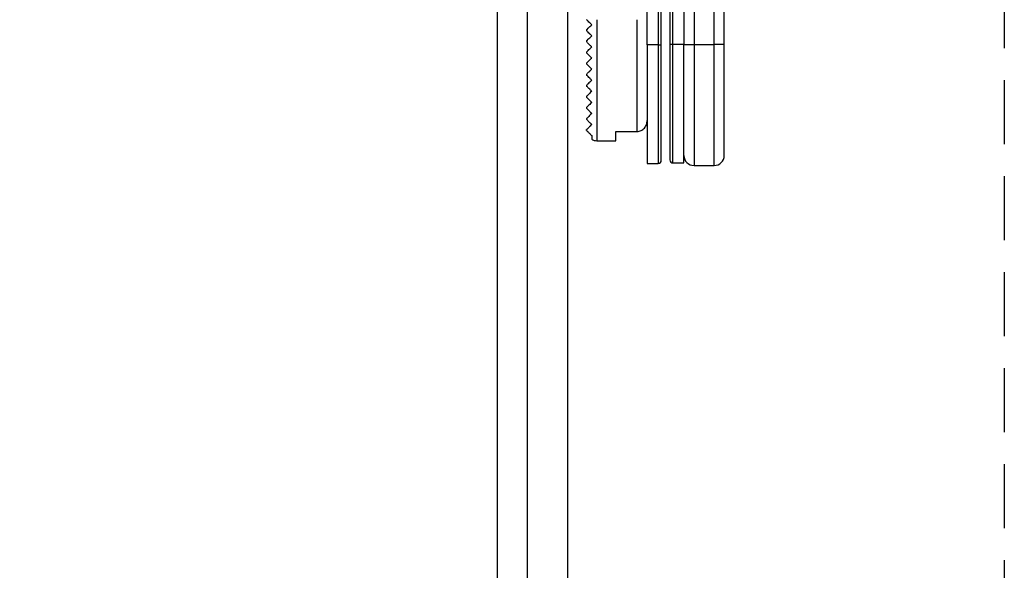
# Model space of a CAD drawing. Header units: millimetres. Extents: x -1562 to 173672, y 658 to 5957.
# Tile 37 of 44: x 14995 to 15093, y 1967 to 2021. Entities that reach past the tile are written whole.
import ezdxf

# ---------------------------------------------------------------- set-up
doc = ezdxf.new("R2010")
doc.units = ezdxf.units.MM
doc.linetypes.add('NASCOSTA', pattern=[9.525, 6.35, -3.175])
for name, color, linetype in [('arancio', 40, 'Continuous'), ('blu', 5, 'Continuous'), ('nero', 7, 'Continuous')]:
    doc.layers.add(name, color=color, linetype=linetype)

# ---------------------------------------------------------------- blocks, each defined once
blk = doc.blocks.new('A$C05860188')
at = {"layer": 'arancio'}
for p, q in [((30.147, 30.9), (30.147, 12)), ((25.5, 11.962), (25.5, 27.662)), ((26.6, 27.662), (26.6, 11.962)), ((26.9, 11.962), (26.9, 27.662)), ((27.747, 27.7), (27.747, 12)), ((28.047, 12), (28.047, 27.7)), ((29.147, 27.7), (29.147, 12)), ((32.147, 12), (32.147, 28)), ((33.147, 12), (33.147, 23.204)), ((20.5, 14.462), (20.5, 2.462)), ((24.5, 3.379), (24.5, 14.462)), ((19.5, 13.462), (19.5, 13.362)), ((19.5, 12.362), (19.5, 12.262)), ((25.5, 11.962), (25.5, 0.212)), ((26.6, 11.962), (25.5, 11.962)), ((26.6, 11.962), (26.9, 11.962)), ((26.6, 11.962), (26.6, 0.212)), ((28.047, 12), (27.747, 12)), ((29.147, 12), (28.047, 12)), ((28.047, 0.25), (28.047, 12)), ((29.147, 0.25), (29.147, 12)), ((29.147, 12), (30.147, 12)), ((30.147, 12), (32.147, 12)), ((30.147, 12), (30.147, 0)), ((33.147, 12), (32.147, 12)), ((32.147, 0), (32.147, 12)), ((19.5, 11.262), (19.5, 11.245)), ((19.5, 11.245), (19.5, 11.156)), ((19.5, 10.162), (19.5, 10.148)), ((19.5, 10.148), (19.5, 10.051)), ((19.5, 9.062), (19.5, 9.05)), ((19.5, 9.05), (19.5, 8.954)), ((19.5, 7.962), (19.5, 7.96)), ((19.5, 7.96), (19.5, 7.854)), ((19.5, 6.862), (19.5, 6.762)), ((19.5, 5.762), (19.5, 5.662)), ((19.5, 4.662), (19.5, 4.562)), ((20, 2.962), (20, 2.596)), ((22.4, 3.379), (24.5, 3.379)), ((22.4, 2.462), (22.4, 3.379)), ((20.5, 2.462), (22.4, 2.462)), ((25.5, 0.212), (26.6, 0.212)), ((28.047, 0.25), (29.147, 0.25)), ((30.147, 0), (32.147, 0))]:
    blk.add_line(p, q, dxfattribs=at)
for centre, radius, start, end in [((20.5, 3.462), 1, 240, 270), ((30.147, 1), 1, 180, 270), ((32.147, 1), 1, 270, 0), ((26.6, 0.512), 0.3, 270, 0), ((28.047, 0.55), 0.3, 180, 270)]:
    blk.add_arc(centre, radius, start, end, dxfattribs=at)
for points, knots in [([(20, 13.962), (19.934, 14.028), (19.873, 14.09), (19.757, 14.205), (19.703, 14.26), (19.562, 14.4), (19.5, 14.462), (19.5, 14.462)], [0, 0, 0, 0, 0.25, 0.25, 0.5, 0.5, 1, 1, 1, 1]), ([(19.5, 13.462), (19.5, 13.462), (19.563, 13.525), (19.748, 13.711), (19.868, 13.831), (20, 13.962)], [0, 0, 0, 0, 0.5, 0.5, 1, 1, 1, 1]), ([(20, 12.862), (19.935, 12.928), (19.872, 12.99), (19.756, 13.107), (19.701, 13.162), (19.607, 13.255), (19.568, 13.294), (19.514, 13.348), (19.5, 13.362), (19.5, 13.362)], [0, 0, 0, 0, 0.25, 0.25, 0.5, 0.5, 0.75, 0.75, 1, 1, 1, 1]), ([(19.5, 12.362), (19.5, 12.362), (19.563, 12.426), (19.748, 12.611), (19.867, 12.73), (20, 12.862)], [0, 0, 0, 0, 0.5, 0.5, 1, 1, 1, 1]), ([(20, 11.762), (19.935, 11.828), (19.872, 11.89), (19.754, 12.008), (19.699, 12.063), (19.605, 12.157), (19.566, 12.196), (19.513, 12.249), (19.5, 12.262), (19.5, 12.262)], [0, 0, 0, 0, 0.25, 0.25, 0.5, 0.5, 0.75, 0.75, 1, 1, 1, 1]), ([(19.5, 11.262), (19.5, 11.262), (19.516, 11.279), (19.572, 11.334), (19.61, 11.373), (19.702, 11.465), (19.755, 11.518), (19.871, 11.633), (19.933, 11.696), (20, 11.762)], [0, 0, 0, 0, 0.25, 0.25, 0.5, 0.5, 0.75, 0.75, 1, 1, 1, 1]), ([(26.9, 0.512), (26.9, 0.529), (26.9, 0.562), (26.9, 0.837), (26.9, 1.253), (26.9, 1.778), (26.9, 2.367), (26.9, 3.059), (26.9, 3.852), (26.9, 4.73), (26.9, 5.679), (26.9, 6.686), (26.9, 7.839), (26.9, 9.135), (26.9, 10.552), (26.9, 11.497), (26.9, 11.962)], [0, 0, 0, 0, 0.077617, 0.157654, 0.239951, 0.304265, 0.368607, 0.434288, 0.5, 0.565682, 0.631393, 0.695706, 0.760049, 0.84232, 0.922364, 1, 1, 1, 1]), ([(27.747, 12), (27.747, 11.535), (27.747, 10.589), (27.747, 9.172), (27.747, 7.876), (27.747, 6.724), (27.747, 5.717), (27.747, 4.768), (27.747, 3.889), (27.747, 3.097), (27.747, 2.404), (27.747, 1.816), (27.747, 1.291), (27.747, 0.875), (27.747, 0.6), (27.747, 0.566), (27.747, 0.55)], [0, 0, 0, 0, 0.0776231, 0.1576539, 0.2399514, 0.3042644, 0.3686068, 0.4342884, 0.5, 0.5656815, 0.6313931, 0.6957063, 0.7600487, 0.8423202, 0.9223571, 1, 1, 1, 1]), ([(33.147, 1), (33.147, 1.016), (33.147, 1.048), (33.147, 1.312), (33.147, 1.712), (33.147, 2.216), (33.147, 2.781), (33.147, 3.447), (33.147, 4.208), (33.147, 5.052), (33.147, 5.964), (33.147, 6.931), (33.147, 8.038), (33.147, 9.283), (33.147, 10.645), (33.147, 11.553), (33.147, 12)], [0, 0, 0, 0, 0.077616, 0.157653, 0.239951, 0.304264, 0.368607, 0.434288, 0.5, 0.565681, 0.631393, 0.695705, 0.760048, 0.84232, 0.922363, 1, 1, 1, 1]), ([(20, 10.662), (19.934, 10.728), (19.871, 10.791), (19.752, 10.91), (19.696, 10.966), (19.601, 11.061), (19.563, 11.099), (19.512, 11.15), (19.5, 11.162), (19.5, 11.162)], [0, 0, 0, 0, 0.25, 0.25, 0.5, 0.5, 0.75, 0.75, 1, 1, 1, 1]), ([(19.5, 10.162), (19.5, 10.162), (19.564, 10.227), (19.7, 10.363), (19.754, 10.416), (19.869, 10.532), (19.932, 10.595), (20, 10.662)], [0, 0, 0, 0, 0.5, 0.5, 0.75, 0.75, 1, 1, 1, 1]), ([(20, 9.562), (19.934, 9.628), (19.871, 9.692), (19.749, 9.813), (19.693, 9.869), (19.597, 9.965), (19.56, 10.002), (19.511, 10.051), (19.5, 10.062), (19.5, 10.062)], [0, 0, 0, 0, 0.25, 0.25, 0.5, 0.5, 0.75, 0.75, 1, 1, 1, 1]), ([(19.5, 9.062), (19.5, 9.062), (19.516, 9.079), (19.571, 9.134), (19.609, 9.171), (19.698, 9.261), (19.751, 9.314), (19.868, 9.43), (19.931, 9.494), (20, 9.562)], [0, 0, 0, 0, 0.25, 0.25, 0.5, 0.5, 0.75, 0.75, 1, 1, 1, 1]), ([(20, 8.462), (19.933, 8.529), (19.869, 8.594), (19.744, 8.718), (19.688, 8.774), (19.592, 8.87), (19.556, 8.906), (19.51, 8.952), (19.5, 8.962), (19.5, 8.962)], [0, 0, 0, 0, 0.25, 0.25, 0.5, 0.5, 0.75, 0.75, 1, 1, 1, 1]), ([(20, 8.462), (19.86, 8.322), (19.743, 8.206), (19.607, 8.07), (19.57, 8.033), (19.517, 7.979), (19.5, 7.962), (19.5, 7.962)], [0, 0, 0, 0, 0.5, 0.5, 0.75, 0.75, 1, 1, 1, 1]), ([(20, 7.362), (19.932, 7.43), (19.865, 7.497), (19.739, 7.624), (19.68, 7.683), (19.586, 7.776), (19.551, 7.811), (19.508, 7.854), (19.5, 7.862), (19.5, 7.862)], [0, 0, 0, 0, 0.25, 0.25, 0.5, 0.5, 0.75, 0.75, 1, 1, 1, 1]), ([(20, 7.362), (19.856, 7.219), (19.739, 7.102), (19.605, 6.968), (19.569, 6.931), (19.516, 6.879), (19.5, 6.862), (19.5, 6.862)], [0, 0, 0, 0, 0.5, 0.5, 0.75, 0.75, 1, 1, 1, 1]), ([(20, 6.262), (19.931, 6.331), (19.86, 6.402), (19.729, 6.533), (19.668, 6.594), (19.576, 6.686), (19.544, 6.718), (19.507, 6.755), (19.5, 6.762), (19.5, 6.762)], [0, 0, 0, 0, 0.25, 0.25, 0.5, 0.5, 0.75, 0.75, 1, 1, 1, 1]), ([(20, 6.262), (19.85, 6.112), (19.732, 5.994), (19.6, 5.863), (19.565, 5.828), (19.515, 5.778), (19.5, 5.762), (19.5, 5.762)], [0, 0, 0, 0, 0.5, 0.5, 0.75, 0.75, 1, 1, 1, 1]), ([(20, 5.162), (19.928, 5.234), (19.852, 5.31), (19.712, 5.45), (19.649, 5.513), (19.563, 5.6), (19.537, 5.626), (19.505, 5.657), (19.5, 5.662), (19.5, 5.662)], [0, 0, 0, 0, 0.25, 0.25, 0.5, 0.5, 0.75, 0.75, 1, 1, 1, 1]), ([(20, 5.162), (19.838, 5.001), (19.719, 4.882), (19.592, 4.755), (19.559, 4.722), (19.513, 4.676), (19.5, 4.662), (19.5, 4.662)], [0, 0, 0, 0, 0.5, 0.5, 0.75, 0.75, 1, 1, 1, 1]), ([(20, 4.062), (19.961, 4.101), (19.921, 4.142), (19.836, 4.226), (19.793, 4.269), (19.714, 4.349), (19.678, 4.384), (19.62, 4.442), (19.598, 4.464), (19.545, 4.518), (19.526, 4.536), (19.504, 4.559), (19.5, 4.562), (19.5, 4.562)], [0, 0, 0, 0, 0.125, 0.125, 0.25, 0.25, 0.375, 0.375, 0.5, 0.5, 0.75, 0.75, 1, 1, 1, 1]), ([(20, 4.062), (19.891, 3.953), (19.807, 3.869), (19.673, 3.735), (19.623, 3.686), (19.515, 3.578), (19.5, 3.562), (19.5, 3.562)], [0, 0, 0, 0, 0.25, 0.25, 0.5, 0.5, 1, 1, 1, 1]), ([(24.5, 3.379), (24.638, 3.379), (24.774, 3.41), (25.021, 3.527), (25.133, 3.612), (25.313, 3.817), (25.383, 3.938), (25.476, 4.196), (25.5, 4.332), (25.5, 4.47)], [0, 0, 0, 0, 0.25, 0.25, 0.5, 0.5, 0.75, 0.75, 1, 1, 1, 1]), ([(19.5, 3.462), (19.5, 3.462), (19.499, 3.463), (19.501, 3.461), (19.503, 3.459), (19.516, 3.446), (19.522, 3.44), (19.543, 3.419), (19.557, 3.405), (19.595, 3.368), (19.61, 3.352), (19.653, 3.309), (19.682, 3.281), (19.747, 3.216), (19.772, 3.19), (19.826, 3.137), (19.852, 3.11), (19.924, 3.038), (19.964, 2.998), (20, 2.962)], [0, 0, 0, 0, 0.25, 0.25, 0.5, 0.5, 0.625, 0.625, 0.75, 0.75, 0.8125, 0.8125, 0.875, 0.875, 0.90625, 0.90625, 0.9375, 0.9375, 1, 1, 1, 1])]:
    blk.add_open_spline(points, degree=3, knots=knots, dxfattribs=at)
blk.add_open_spline([(19.5, 3.462), (19.5, 3.462), (19.5, 3.496), (19.5, 3.562)], degree=3, dxfattribs=at)

msp = doc.modelspace()

# ---------------------------------------------------------------- linework, layer by layer
at = {"layer": 'arancio', "linetype": 'NASCOSTA'}
msp.add_line((15092.599, 3910.698), (15092.599, 1811.198), dxfattribs=at)
at = {"layer": 'nero'}
for p, q in [((15045.299, 3906.698), (15045.299, 1811.198)), ((15049.299, 3906.698), (15049.299, 1811.198))]:
    msp.add_line(p, q, dxfattribs=at)
msp.add_lwpolyline([(14258.299, 3903.698), (15042.299, 3903.698), (15042.299, 1816.198), (14258.299, 1816.198)], close=True, dxfattribs=at)

# ---------------------------------------------------------------- block references
at = {"layer": 'blu'}
msp.add_blockref('A$C05860188', (15031.685, 2006.748), dxfattribs=at)

doc.saveas('drawing.dxf')
